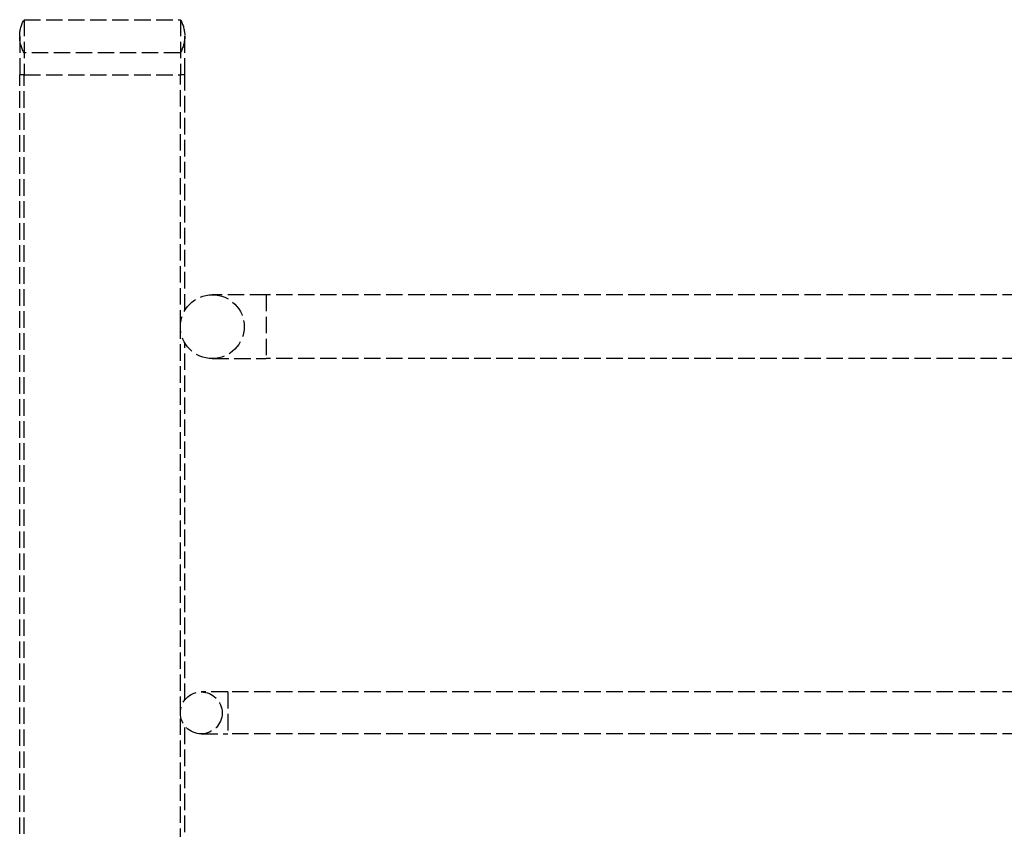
# Model space of a CAD drawing. Header units: millimetres. Extents: x -486 to 0, y 0 to 534.
# Tile 16 of 18: x -477 to -387, y 460 to 534. Entities that reach past the tile are written whole.
import ezdxf

# ---------------------------------------------------------------- set-up
doc = ezdxf.new("R2010")
doc.units = ezdxf.units.MM
doc.header["$LTSCALE"] = 10
doc.linetypes.add('ALLCAD_Strich', pattern=[0.2, 0.15, -0.05])
doc.layers.add('BESCH_KONT_sich_schn_seit_2d', color=160, linetype='Continuous')

msp = doc.modelspace()

# ---------------------------------------------------------------- linework, layer by layer
at = {"layer": 'BESCH_KONT_sich_schn_seit_2d', "linetype": 'ALLCAD_Strich', "extrusion": (-1.09476e-47, 1, -2.22045e-16)}
for p, q in [((-476.498, 533.8), (-462.302, 533.8)), ((-476.498, 533.8), (-476.498, 528.8)), ((-462.302, 533.8), (-462.302, 528.8)), ((-476.9, 532.3), (-476.9, 528.8)), ((-461.9, 528.8), (-461.9, 532.3)), ((-462.302, 530.8), (-476.498, 530.8)), ((-476.498, 528.8), (-476.9, 528.8)), ((-476.9, 33.8), (-476.9, 528.8)), ((-476.498, 528.8), (-462.302, 528.8)), ((-476.498, 33.8), (-476.498, 528.8)), ((-461.9, 528.8), (-462.302, 528.8)), ((-462.302, 505.901), (-462.302, 528.8)), ((-461.9, 507.37), (-461.9, 528.8)), ((-454.5, 508.8), (-459.4, 508.8)), ((-454.5, 508.8), (-454.5, 503)), ((-20.1, 508.8), (-454.5, 508.8)), ((-462.302, 470.799), (-462.302, 505.901)), ((-461.9, 471.966), (-461.9, 504.43)), ((-459.4, 503), (-454.5, 503)), ((-20.1, 503), (-454.5, 503)), ((-458, 472.7), (-460.4, 472.7)), ((-458, 472.7), (-458, 468.9)), ((-18.098, 472.7), (-458, 472.7)), ((-462.302, 456.799), (-462.302, 470.799)), ((-461.9, 457.966), (-461.9, 469.634)), ((-460.4, 468.9), (-458, 468.9)), ((-18.098, 468.9), (-458, 468.9))]:
    msp.add_line(p, q, dxfattribs=at)
at = {"layer": 'BESCH_KONT_sich_schn_seit_2d', "linetype": 'ALLCAD_Strich', "extrusion": (-2.22045e-16, -2.22045e-16, -1)}
for centre, radius, start, end in [((473.9, 532.3), 3, 360, 30), ((464.9, 532.3), 3, 150, 180), ((473.9, 532.3), 3, 330, 0), ((464.9, 532.3), 3, 180, 210), ((459.4, 505.9), 2.9, 270, 90), ((459.4, 505.9), 2.9, 90, 270), ((460.4, 470.8), 1.9, 270, 90), ((460.4, 470.8), 1.9, 90, 180), ((460.4, 470.8), 1.9, 180, 270)]:
    msp.add_arc(centre, radius, start, end, dxfattribs=at)

doc.saveas('drawing.dxf')
